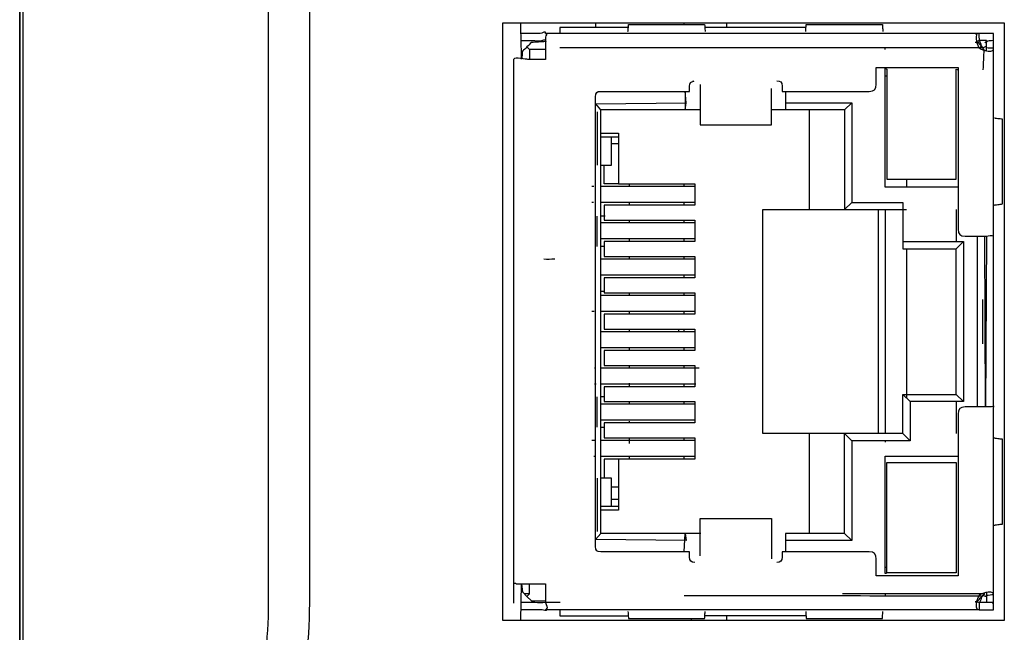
# Model space of a CAD drawing. Extents: x 68 to 125, y 76 to 211.
# Tile 9 of 89: x 77 to 104, y 92 to 109. Entities that reach past the tile are written whole.
import ezdxf

# ---------------------------------------------------------------- set-up
doc = ezdxf.new("R2010")
doc.units = 0
doc.layers.add('MAKE2D___U_53EF_U_89C1_U_0', color=7, linetype='CONTINUOUS')

msp = doc.modelspace()

# ---------------------------------------------------------------- linework, layer by layer
at = {"layer": 'MAKE2D___U_53EF_U_89C1_U_0', "color": 7}
for points in [[(90.125, 92.105), (90.125, 108.905), (104.225, 108.905), (104.225, 92.105), (90.125, 92.105)], [(92.725, 108.905), (92.725, 108.784)], [(95.225, 108.855), (95.225, 108.9)], [(96.425, 108.773), (96.425, 108.905)], [(93.666, 108.773), (91.724, 108.773), (91.724, 108.616)], [(98.649, 108.773), (95.818, 108.773)], [(90.8, 108.23), (90.875, 108.155), (90.875, 107.88)], [(91.327, 108.155), (90.875, 108.155)], [(100.875, 108.155), (100.875, 108.205)], [(100.925, 107.405), (100.875, 107.405)], [(95.25, 106.459), (95.275, 106.66), (95.25, 106.986), (95.25, 106.459)], [(98.075, 106.98), (98.075, 106.66), (98.075, 106.459)], [(95.675, 106.459), (95.275, 106.459), (92.875, 106.459), (92.734, 106.632), (95.275, 106.66)], [(98.075, 106.66), (99.935, 106.66), (99.735, 106.459), (99.735, 103.655), (99.935, 103.855), (101.375, 103.855), (101.375, 102.755), (101.375, 102.555), (102.875, 102.555)], [(99.935, 106.66), (99.935, 103.855)], [(95.225, 94.03), (95.25, 94.55), (95.275, 94.35), (92.727, 94.376), (92.875, 94.55), (92.875, 106.459)], [(92.775, 106.405), (92.775, 105.705), (92.775, 104.905)], [(99.735, 106.459), (98.075, 106.459), (97.694, 106.459)], [(98.735, 106.459), (98.735, 103.655)], [(92.875, 105.805), (93.375, 105.805), (93.375, 104.375), (92.975, 104.375), (92.975, 104.905)], [(92.887, 104.905), (93.175, 104.905), (93.175, 105.705)], [(92.893, 105.705), (93.175, 105.705), (93.377, 105.705)], [(93.375, 105.505), (93.175, 105.505)], [(101.475, 104.515), (101.475, 104.293)], [(92.684, 104.3), (92.627, 104.3)], [(95.534, 104.3), (92.877, 104.3)], [(93.375, 104.375), (95.525, 104.375), (95.525, 103.775), (92.975, 103.775), (92.975, 103.355), (95.525, 103.355), (95.525, 102.755), (92.975, 102.755), (92.975, 102.335), (95.525, 102.335), (95.525, 101.734), (92.975, 101.734), (92.975, 101.315), (95.525, 101.315), (95.525, 100.715), (92.975, 100.715), (92.975, 100.295), (95.525, 100.295), (95.525, 99.695), (92.975, 99.695), (92.975, 99.275), (95.525, 99.275), (95.525, 98.675), (92.975, 98.675), (92.975, 98.255), (95.525, 98.255), (95.525, 97.655), (92.975, 97.655), (92.975, 97.235), (95.525, 97.235), (95.525, 96.635), (93.375, 96.635), (92.975, 96.635), (92.975, 96.118)], [(93.675, 104.381), (93.675, 104.3)], [(95.225, 104.32), (95.225, 104.375)], [(92.675, 103.85), (92.627, 103.85)], [(95.525, 103.85), (92.898, 103.85)], [(93.675, 103.85), (93.675, 103.775)], [(95.225, 103.775), (95.225, 103.85)], [(101.375, 97.355), (99.735, 97.355), (98.735, 97.355), (97.435, 97.355), (97.435, 103.655), (98.735, 103.655), (99.735, 103.655), (101.375, 103.655), (101.477, 103.655)], [(100.675, 103.655), (100.675, 97.355)], [(100.875, 103.655), (100.875, 97.355)], [(102.875, 103.655), (102.875, 102.755)], [(92.775, 102.62), (92.775, 103.47)], [(92.998, 103.47), (92.889, 103.47)], [(93.675, 103.355), (93.675, 103.283)], [(95.225, 103.28), (95.225, 103.355)], [(95.537, 103.28), (92.88, 103.28)], [(95.535, 102.83), (92.878, 102.83)], [(93.675, 102.83), (93.675, 102.755)], [(95.225, 102.755), (95.225, 102.83)], [(101.375, 98.455), (102.875, 98.455), (102.875, 102.555), (103.075, 102.755), (103.075, 98.255), (102.875, 98.455)], [(101.375, 102.755), (103.075, 102.755)], [(103.475, 98.105), (103.475, 102.912)], [(103.725, 102.905), (103.7, 98.105), (103.675, 102.905)], [(92.981, 102.62), (92.885, 102.62)], [(101.475, 102.557), (101.475, 98.36)], [(95.525, 102.26), (92.883, 102.26)], [(93.675, 102.335), (93.675, 102.262)], [(95.225, 102.26), (95.225, 102.335)], [(92.736, 101.81), (92.725, 101.81)], [(95.537, 101.81), (92.881, 101.81)], [(95.225, 101.753), (95.225, 101.81)], [(92.741, 101.24), (92.727, 101.24)], [(95.525, 101.24), (92.875, 101.24)], [(92.975, 101.35), (92.881, 101.35)], [(93.675, 101.315), (93.675, 101.254)], [(95.225, 101.24), (95.225, 101.316)], [(103.625, 99.883), (103.625, 100.505), (103.625, 101.126)], [(92.69, 100.79), (92.627, 100.79)], [(95.54, 100.79), (92.884, 100.79)], [(93.675, 100.777), (93.675, 100.717)], [(95.225, 100.715), (95.225, 100.79)], [(93.675, 100.295), (93.675, 100.22)], [(95.075, 100.229), (95.075, 100.295)], [(95.225, 100.22), (95.225, 100.303)], [(95.525, 100.22), (92.875, 100.22)], [(95.543, 99.77), (92.886, 99.77)], [(93.675, 99.77), (93.675, 99.706)], [(95.225, 99.695), (95.225, 99.77)], [(92.725, 99.2), (92.698, 99.2)], [(95.643, 99.2), (92.891, 99.2)], [(93.675, 99.275), (93.675, 99.2)], [(95.225, 99.202), (95.225, 99.285)], [(92.744, 98.75), (92.696, 98.75)], [(95.546, 98.75), (92.889, 98.75)], [(93.675, 98.771), (93.675, 98.675)], [(95.225, 98.675), (95.225, 98.75)], [(92.775, 97.54), (92.775, 98.39)], [(92.975, 98.39), (92.875, 98.39)], [(103.075, 98.255), (101.575, 98.255), (101.575, 97.155), (101.375, 97.355), (101.375, 98.455), (101.575, 98.255)], [(95.528, 98.18), (92.894, 98.18)], [(93.675, 98.255), (93.675, 98.209)], [(95.225, 98.188), (95.225, 98.255)], [(102.875, 98.255), (102.875, 97.355)], [(92.881, 97.54), (92.99, 97.54)], [(95.525, 97.73), (92.892, 97.73)], [(93.675, 97.705), (93.675, 97.655)], [(93.675, 97.235), (93.675, 97.165), (93.675, 97.08)], [(95.225, 97.173), (95.225, 97.235)], [(99.935, 94.35), (99.735, 94.55), (99.735, 97.355), (99.935, 97.155), (99.935, 94.35), (98.075, 94.35)], [(98.735, 97.355), (98.735, 94.55)], [(92.725, 97.16), (92.627, 97.16)], [(95.53, 97.16), (92.897, 97.16)], [(101.575, 97.155), (99.935, 97.155)], [(100.875, 97.155), (100.875, 97.115)], [(92.726, 96.71), (92.678, 96.71)], [(95.528, 96.71), (92.875, 96.71)], [(93.675, 96.71), (93.675, 96.635)], [(95.225, 96.635), (95.225, 96.71)], [(100.913, 93.425), (100.875, 93.425), (100.875, 96.725), (102.939, 96.725)], [(93.375, 96.635), (93.375, 95.205), (92.875, 95.205)], [(92.775, 96.105), (92.775, 95.305), (92.775, 94.605)], [(93.175, 95.305), (93.175, 96.105), (92.884, 96.105)], [(93.381, 95.85), (93.194, 95.85)], [(93.386, 95.305), (93.175, 95.305), (92.875, 95.305)], [(93.375, 95.505), (93.175, 95.505)], [(95.686, 94.55), (95.275, 94.55), (92.875, 94.55)], [(99.735, 94.55), (98.075, 94.55), (98.075, 94.35), (98.075, 94.03)], [(95.675, 94.093), (95.675, 94.115)], [(100.875, 93.605), (100.929, 93.605)], [(90.625, 92.105), (90.65, 93.13), (90.675, 92.905), (90.8, 92.78), (90.925, 92.655), (91.331, 92.655)], [(90.8, 92.78), (90.875, 92.855), (90.875, 93.13)], [(90.884, 92.855), (90.725, 92.855)], [(103.659, 92.855), (99.675, 92.855)], [(100.875, 92.855), (100.875, 92.814)], [(91.724, 92.424), (91.724, 92.236), (93.65, 92.236)], [(98.65, 92.236), (95.802, 92.236)], [(96.425, 92.105), (96.425, 92.236)]]:
    msp.add_lwpolyline(points, dxfattribs=at)
for points, knots in [([(76.532, 76.012), (76.532, 76.012), (76.532, 174.997), (76.532, 174.997), (76.532, 174.997), (76.532, 76.012), (76.532, 76.012)], [0, 0, 0, 0, 1, 1, 1, 2, 2, 2, 2]), ([(76.63, 171.846), (76.636, 172.029), (76.643, 172.212), (76.649, 172.395), (76.654, 172.532), (76.676, 172.62), (76.706, 172.684), (76.735, 172.748), (76.774, 172.787), (76.818, 172.81), (76.906, 172.855), (77.017, 172.831), (77.146, 172.757), (77.275, 172.683), (77.421, 172.558), (77.586, 172.38), (77.751, 172.201), (77.934, 171.969), (78.148, 171.644), (79.708, 169.288), (81.268, 166.932), (82.827, 164.576), (84.108, 162.64), (84.68, 160.74), (84.68, 158.419), (84.68, 136.476), (84.68, 114.533), (84.68, 92.59), (84.68, 90.269), (84.108, 88.369), (82.827, 86.433), (81.268, 84.077), (79.708, 81.721), (78.148, 79.365), (77.934, 79.041), (77.751, 78.808), (77.586, 78.629), (77.421, 78.451), (77.275, 78.326), (77.146, 78.252), (77.017, 78.178), (76.906, 78.154), (76.818, 78.199), (76.774, 78.222), (76.735, 78.261), (76.706, 78.325), (76.676, 78.389), (76.654, 78.477), (76.649, 78.614), (76.643, 78.797), (76.636, 78.98), (76.63, 79.163), (76.63, 110.057), (76.63, 140.952), (76.63, 171.846), (78.375, 169.21), (80.119, 166.574), (81.864, 163.938), (83.013, 162.203), (83.525, 160.5), (83.525, 158.419), (83.525, 136.476), (83.525, 114.533), (83.525, 92.59), (83.525, 90.509), (83.013, 88.806), (81.864, 87.071), (80.119, 84.435), (78.375, 81.799), (76.63, 79.163)], [0, 0, 0, 0, 1, 1, 1, 2, 2, 2, 3, 3, 3, 4, 4, 4, 5, 5, 5, 6, 6, 6, 7, 7, 7, 8, 8, 8, 9, 9, 9, 10, 10, 10, 11, 11, 11, 12, 12, 12, 13, 13, 13, 14, 14, 14, 15, 15, 15, 16, 16, 16, 17, 17, 17, 18, 18, 18, 19, 19, 19, 20, 20, 20, 21, 21, 21, 22, 22, 22, 23, 23, 23, 23]), ([(90.625, 108.405), (90.759, 108.405), (90.892, 108.405), (91.025, 108.405), (91.076, 108.405), (91.127, 108.404), (91.177, 108.401), (91.228, 108.399), (91.324, 108.478), (91.326, 108.38), (91.192, 108.371), (91.059, 108.363), (90.925, 108.355), (90.884, 108.313), (90.842, 108.271), (90.8, 108.23), (90.759, 108.188), (90.717, 108.146), (90.675, 108.105), (90.667, 108.03), (90.659, 107.956), (90.65, 107.882), (90.642, 108.223), (90.634, 108.564), (90.625, 108.905)], [0, 0, 0, 0, 1, 1, 1, 2, 2, 2, 3, 3, 3, 4, 4, 4, 5, 5, 5, 6, 6, 6, 7, 7, 7, 8, 8, 8, 8]), ([(93.639, 108.659), (93.641, 108.677), (93.643, 108.699), (93.645, 108.724), (93.648, 108.768), (93.652, 108.812), (93.655, 108.855), (94.369, 108.855), (95.082, 108.855), (95.796, 108.855), (95.799, 108.812), (95.802, 108.768), (95.806, 108.724), (95.808, 108.699), (95.81, 108.677), (95.812, 108.659)], [0, 0, 0, 0, 1, 1, 1, 2, 2, 2, 3, 3, 3, 4, 4, 4, 5, 5, 5, 5]), ([(98.639, 108.659), (98.641, 108.677), (98.643, 108.699), (98.645, 108.724), (98.648, 108.768), (98.652, 108.812), (98.655, 108.855), (99.369, 108.855), (100.082, 108.855), (100.796, 108.855), (100.799, 108.812), (100.802, 108.768), (100.806, 108.724), (100.808, 108.699), (100.81, 108.677), (100.812, 108.659)], [0, 0, 0, 0, 1, 1, 1, 2, 2, 2, 3, 3, 3, 4, 4, 4, 5, 5, 5, 5]), ([(103.404, 108.605), (103.417, 108.605), (103.43, 108.598), (103.444, 108.585), (103.445, 108.584), (103.446, 108.582), (103.461, 108.589), (103.454, 108.58), (103.447, 108.569), (103.442, 108.555), (103.436, 108.537), (103.432, 108.515), (103.432, 108.488), (103.432, 108.461), (103.436, 108.431), (103.442, 108.399), (103.448, 108.367), (103.457, 108.333), (103.469, 108.3), (103.481, 108.267), (103.496, 108.235), (103.52, 108.2), (103.557, 108.175), (103.59, 108.159), (103.624, 108.147), (103.658, 108.135), (103.692, 108.126), (103.724, 108.12), (103.755, 108.114), (103.783, 108.112), (103.808, 108.112), (103.833, 108.112), (103.855, 108.114), (103.872, 108.12), (103.89, 108.126), (103.904, 108.135), (103.913, 108.147), (103.922, 108.159), (103.925, 108.175), (103.925, 108.195), (103.925, 108.265), (103.925, 108.335), (103.925, 108.405), (103.925, 108.471), (103.925, 108.538), (103.925, 108.605), (103.789, 108.605), (103.652, 108.605), (103.515, 108.605), (99.452, 108.605), (95.389, 108.605), (91.325, 108.605), (91.391, 108.618), (91.325, 108.538), (91.325, 108.505), (91.325, 108.471), (91.325, 108.438), (91.325, 108.405), (91.325, 108.338), (91.325, 108.271), (91.325, 108.205), (91.325, 108.096), (91.325, 107.988), (91.325, 107.88), (91.159, 107.88), (90.992, 107.88), (90.825, 107.88), (90.783, 107.88), (90.459, 107.947), (90.425, 107.88), (90.425, 102.962), (90.425, 98.044), (90.425, 93.127), (90.425, 92.947), (90.425, 92.768), (90.425, 92.588)], [0, 0, 0, 0, 1, 1, 1, 2, 2, 2, 3, 3, 3, 4, 4, 4, 5, 5, 5, 6, 6, 6, 7, 7, 7, 8, 8, 8, 9, 9, 9, 10, 10, 10, 11, 11, 11, 12, 12, 12, 13, 13, 13, 14, 14, 14, 15, 15, 15, 16, 16, 16, 17, 17, 17, 18, 18, 18, 19, 19, 19, 20, 20, 20, 21, 21, 21, 22, 22, 22, 23, 23, 23, 24, 24, 24, 25, 25, 25, 25]), ([(91.325, 108.605), (91.344, 108.703), (91.225, 108.605), (91.175, 108.605), (91.125, 108.605), (91.075, 108.605), (91.025, 108.605), (90.892, 108.605), (90.759, 108.605), (90.625, 108.605)], [0, 0, 0, 0, 1, 1, 1, 2, 2, 2, 3, 3, 3, 3]), ([(103.534, 108.213), (103.55, 108.228), (103.565, 108.243), (103.581, 108.257), (103.579, 108.283), (103.571, 108.306), (103.564, 108.328), (103.555, 108.355), (103.546, 108.38), (103.526, 108.405), (103.523, 108.471), (103.519, 108.538), (103.515, 108.605)], [0, 0, 0, 0, 1, 1, 1, 2, 2, 2, 3, 3, 3, 4, 4, 4, 4]), ([(103.432, 108.346), (103.432, 108.349), (103.432, 108.352), (103.441, 108.355), (103.429, 108.355), (103.418, 108.355), (103.406, 108.355)], [0, 0, 0, 0, 1, 1, 1, 2, 2, 2, 2]), ([(103.725, 108.13), (103.725, 108.151), (103.725, 108.173), (103.725, 108.195), (103.725, 108.265), (103.725, 108.335), (103.725, 108.405), (103.655, 108.405), (103.585, 108.405), (103.515, 108.405), (103.5, 108.396), (103.485, 108.388), (103.47, 108.38), (103.505, 108.338), (103.54, 108.296), (103.575, 108.255), (103.6, 108.22), (103.625, 108.185), (103.65, 108.151), (103.642, 107.962), (103.634, 107.773), (103.625, 107.585)], [0, 0, 0, 0, 1, 1, 1, 2, 2, 2, 3, 3, 3, 4, 4, 4, 5, 5, 5, 6, 6, 6, 7, 7, 7, 7]), ([(103.904, 108.405), (103.856, 108.401), (103.808, 108.397), (103.76, 108.393), (103.728, 108.366), (103.681, 108.348), (103.675, 108.346), (103.669, 108.344), (103.7, 108.365), (103.716, 108.385)], [0, 0, 0, 0, 1, 1, 1, 2, 2, 2, 3, 3, 3, 3]), ([(95.225, 92.805), (98.008, 92.802), (100.79, 92.799), (103.572, 92.797), (103.575, 92.783), (103.577, 92.769), (103.579, 92.755), (103.579, 92.728), (103.572, 92.704), (103.564, 92.681), (103.555, 92.655), (103.546, 92.629), (103.526, 92.605), (103.486, 92.613), (103.445, 92.621), (103.404, 92.63), (103.415, 92.63), (103.425, 92.63), (103.436, 92.631), (103.447, 92.616), (103.45, 92.618), (103.454, 92.62), (103.46, 92.623), (103.466, 92.628), (103.474, 92.644), (103.508, 92.681), (103.541, 92.718), (103.575, 92.755), (103.609, 92.788), (103.642, 92.821), (103.675, 92.855), (103.667, 92.859), (103.659, 92.864), (103.65, 92.869), (103.642, 92.848), (103.634, 92.826), (103.625, 92.805), (103.659, 92.805), (103.725, 92.743), (103.725, 92.81), (103.792, 92.818), (103.859, 92.826), (103.925, 92.834), (103.925, 94.591), (103.925, 96.348), (103.925, 98.105), (103.925, 99.705), (103.925, 101.304), (103.925, 102.905), (103.925, 104.668), (103.925, 106.431), (103.925, 108.195), (103.859, 108.196), (103.792, 108.198), (103.725, 108.2), (103.725, 108.273), (103.652, 108.205), (103.615, 108.205), (103.587, 108.205), (103.56, 108.205), (103.532, 108.205), (99.596, 108.205), (95.66, 108.205), (91.724, 108.205)], [0, 0, 0, 0, 1, 1, 1, 2, 2, 2, 3, 3, 3, 4, 4, 4, 5, 5, 5, 6, 6, 6, 7, 7, 7, 8, 8, 8, 9, 9, 9, 10, 10, 10, 11, 11, 11, 12, 12, 12, 13, 13, 13, 14, 14, 14, 15, 15, 15, 16, 16, 16, 17, 17, 17, 18, 18, 18, 19, 19, 19, 20, 20, 20, 21, 21, 21, 21]), ([(97.825, 107.278), (97.931, 107.278), (97.975, 107.234), (97.975, 107.128), (97.975, 107.078), (97.975, 107.029), (97.975, 106.98), (98.697, 106.98), (99.419, 106.98), (100.14, 106.98), (100.235, 106.98), (100.33, 106.98), (100.425, 106.98), (100.567, 106.98), (100.625, 107.038), (100.625, 107.18), (100.625, 107.338), (100.625, 107.496), (100.625, 107.654), (101.392, 107.654), (102.159, 107.654), (102.925, 107.654), (102.925, 106.138), (102.925, 104.621), (102.925, 103.105), (102.925, 102.963), (102.984, 102.905), (103.125, 102.905), (103.259, 102.905), (103.392, 102.905), (103.525, 102.905), (103.592, 102.905), (103.659, 102.905), (103.725, 102.905), (103.792, 102.905), (103.853, 102.966), (103.925, 102.905)], [0, 0, 0, 0, 1, 1, 1, 2, 2, 2, 3, 3, 3, 4, 4, 4, 5, 5, 5, 6, 6, 6, 7, 7, 7, 8, 8, 8, 9, 9, 9, 10, 10, 10, 11, 11, 11, 12, 12, 12, 12]), ([(102.929, 104.285), (102.244, 104.285), (101.56, 104.285), (100.875, 104.285), (100.875, 105.385), (100.875, 106.485), (100.875, 107.585), (100.875, 107.596), (100.875, 107.608), (100.875, 107.62), (100.892, 107.613), (100.909, 107.606), (100.925, 107.6), (100.925, 107.088), (100.925, 106.576), (100.925, 106.065), (100.925, 105.548), (100.925, 105.031), (100.925, 104.515), (101.575, 104.515), (102.225, 104.515), (102.875, 104.515), (102.875, 105.031), (102.875, 105.548), (102.875, 106.065), (102.875, 106.576), (102.875, 107.088), (102.875, 107.6), (102.893, 107.595), (102.911, 107.59), (102.929, 107.585)], [0, 0, 0, 0, 1, 1, 1, 2, 2, 2, 3, 3, 3, 4, 4, 4, 5, 5, 5, 6, 6, 6, 7, 7, 7, 8, 8, 8, 9, 9, 9, 10, 10, 10, 10]), ([(95.525, 93.731), (95.419, 93.731), (95.375, 93.775), (95.375, 93.881), (95.375, 93.931), (95.375, 93.98), (95.375, 94.03), (94.542, 94.03), (93.709, 94.03), (92.875, 94.03), (92.769, 94.03), (92.725, 94.073), (92.725, 94.18), (92.725, 98.396), (92.725, 102.613), (92.725, 106.83), (92.725, 106.936), (92.769, 106.98), (92.875, 106.98), (93.709, 106.98), (94.542, 106.98), (95.375, 106.98), (95.375, 107.029), (95.375, 107.078), (95.375, 107.128), (95.375, 107.214), (95.408, 107.252), (95.494, 107.266), (95.48, 107.262), (95.466, 107.258), (95.452, 107.255)], [0, 0, 0, 0, 1, 1, 1, 2, 2, 2, 3, 3, 3, 4, 4, 4, 5, 5, 5, 6, 6, 6, 7, 7, 7, 8, 8, 8, 9, 9, 9, 10, 10, 10, 10]), ([(95.675, 107.17), (95.675, 107.134), (95.675, 107.098), (95.675, 107.062), (95.675, 107.01), (95.675, 106.957), (95.675, 106.905), (95.675, 106.618), (95.675, 106.33), (95.675, 106.043), (96.342, 106.043), (97.009, 106.043), (97.675, 106.043), (97.675, 106.33), (97.675, 106.618), (97.675, 106.905), (97.675, 106.957), (97.675, 107.01), (97.675, 107.062)], [0, 0, 0, 0, 1, 1, 1, 2, 2, 2, 3, 3, 3, 4, 4, 4, 5, 5, 5, 6, 6, 6, 6]), ([(103.939, 103.78), (103.948, 103.783), (103.962, 103.786), (103.98, 103.789), (103.998, 103.792), (104.02, 103.795), (104.045, 103.798), (104.088, 103.803), (104.131, 103.808), (104.174, 103.813), (104.174, 104.607), (104.174, 105.402), (104.174, 106.196), (104.131, 106.201), (104.088, 106.206), (104.045, 106.211), (104.02, 106.214), (103.998, 106.217), (103.98, 106.22), (103.969, 106.222), (103.96, 106.224), (103.953, 106.226)], [0, 0, 0, 0, 1, 1, 1, 2, 2, 2, 3, 3, 3, 4, 4, 4, 5, 5, 5, 6, 6, 6, 7, 7, 7, 7]), ([(103.925, 98.105), (103.983, 98.137), (103.859, 98.105), (103.825, 98.105), (103.792, 98.105), (103.759, 98.105), (103.725, 98.105), (103.659, 98.105), (103.592, 98.105), (103.525, 98.105), (103.392, 98.105), (103.259, 98.105), (103.125, 98.105), (102.984, 98.105), (102.925, 98.046), (102.925, 97.905), (102.925, 96.388), (102.925, 94.871), (102.925, 93.355), (102.159, 93.355), (101.392, 93.355), (100.625, 93.355), (100.625, 93.513), (100.625, 93.671), (100.625, 93.83), (100.625, 93.971), (100.567, 94.03), (100.425, 94.03), (100.33, 94.03), (100.235, 94.03), (100.14, 94.03), (99.419, 94.03), (98.697, 94.03), (97.975, 94.03), (97.975, 93.98), (97.975, 93.931), (97.975, 93.881), (97.975, 93.775), (97.931, 93.731), (97.825, 93.731)], [0, 0, 0, 0, 1, 1, 1, 2, 2, 2, 3, 3, 3, 4, 4, 4, 5, 5, 5, 6, 6, 6, 7, 7, 7, 8, 8, 8, 9, 9, 9, 10, 10, 10, 11, 11, 11, 12, 12, 12, 13, 13, 13, 13]), ([(103.939, 94.78), (103.948, 94.783), (103.962, 94.786), (103.98, 94.789), (103.998, 94.792), (104.02, 94.795), (104.045, 94.798), (104.088, 94.803), (104.131, 94.808), (104.174, 94.813), (104.174, 95.607), (104.174, 96.402), (104.174, 97.196), (104.131, 97.201), (104.088, 97.206), (104.045, 97.211), (104.02, 97.214), (103.998, 97.217), (103.98, 97.22), (103.962, 97.223), (103.948, 97.226), (103.939, 97.229)], [0, 0, 0, 0, 1, 1, 1, 2, 2, 2, 3, 3, 3, 4, 4, 4, 5, 5, 5, 6, 6, 6, 7, 7, 7, 7]), ([(102.875, 94.995), (102.875, 95.511), (102.875, 96.028), (102.875, 96.545), (102.225, 96.545), (101.575, 96.545), (100.925, 96.545), (100.925, 96.028), (100.925, 95.511), (100.925, 94.995), (100.925, 94.478), (100.925, 93.961), (100.925, 93.445), (101.575, 93.445), (102.225, 93.445), (102.875, 93.445), (102.875, 93.961), (102.875, 94.478), (102.875, 94.995)], [0, 0, 0, 0, 1, 1, 1, 2, 2, 2, 3, 3, 3, 4, 4, 4, 5, 5, 5, 6, 6, 6, 6]), ([(95.675, 93.923), (95.675, 93.929), (95.675, 93.936), (95.675, 93.942), (95.675, 93.996), (95.675, 94.05), (95.675, 94.104), (95.675, 94.391), (95.675, 94.679), (95.675, 94.966), (96.342, 94.966), (97.009, 94.966), (97.675, 94.966), (97.675, 94.679), (97.675, 94.391), (97.675, 94.104), (97.675, 94.052), (97.675, 93.999), (97.675, 93.947), (97.675, 93.911), (97.675, 93.875), (97.675, 93.839)], [0, 0, 0, 0, 1, 1, 1, 2, 2, 2, 3, 3, 3, 4, 4, 4, 5, 5, 5, 6, 6, 6, 7, 7, 7, 7]), ([(90.425, 93.13), (90.455, 93.18), (90.492, 93.13), (90.525, 93.13), (90.559, 93.13), (90.592, 93.13), (90.625, 93.13), (90.692, 93.13), (90.759, 93.13), (90.825, 93.13), (90.992, 93.13), (91.159, 93.13), (91.325, 93.13), (91.325, 93.021), (91.325, 92.913), (91.325, 92.805), (91.325, 92.738), (91.325, 92.671), (91.325, 92.604), (91.325, 92.538), (91.417, 92.468), (91.325, 92.405)], [0, 0, 0, 0, 1, 1, 1, 2, 2, 2, 3, 3, 3, 4, 4, 4, 5, 5, 5, 6, 6, 6, 7, 7, 7, 7]), ([(103.925, 92.815), (103.925, 92.745), (103.925, 92.674), (103.925, 92.605), (103.925, 92.538), (103.925, 92.471), (103.925, 92.405), (103.789, 92.405), (103.652, 92.405), (103.515, 92.405), (103.496, 92.405), (103.481, 92.408), (103.469, 92.416), (103.457, 92.425), (103.447, 92.437), (103.441, 92.455), (103.435, 92.473), (103.432, 92.495), (103.432, 92.522), (103.432, 92.55), (103.436, 92.58), (103.442, 92.612), (103.448, 92.644), (103.457, 92.678), (103.47, 92.711), (103.482, 92.743), (103.497, 92.775), (103.52, 92.81), (103.557, 92.835), (103.591, 92.85), (103.625, 92.862), (103.659, 92.875), (103.694, 92.884), (103.725, 92.889), (103.756, 92.895), (103.784, 92.897), (103.809, 92.897), (103.834, 92.897), (103.855, 92.895), (103.873, 92.889), (103.891, 92.883), (103.904, 92.874), (103.913, 92.862), (103.922, 92.849), (103.925, 92.834), (103.925, 92.815)], [0, 0, 0, 0, 1, 1, 1, 2, 2, 2, 3, 3, 3, 4, 4, 4, 5, 5, 5, 6, 6, 6, 7, 7, 7, 8, 8, 8, 9, 9, 9, 10, 10, 10, 11, 11, 11, 12, 12, 12, 13, 13, 13, 14, 14, 14, 15, 15, 15, 15]), ([(103.725, 92.903), (103.725, 92.873), (103.725, 92.844), (103.725, 92.815), (103.725, 92.751), (103.725, 92.687), (103.725, 92.623)], [0, 0, 0, 0, 1, 1, 1, 2, 2, 2, 2]), ([(91.73, 92.605), (91.595, 92.605), (91.46, 92.605), (91.325, 92.605), (91.223, 92.583), (91.125, 92.605), (91.025, 92.605), (90.895, 92.605), (90.765, 92.605), (90.635, 92.605)], [0, 0, 0, 0, 1, 1, 1, 2, 2, 2, 3, 3, 3, 3]), ([(103.893, 92.574), (103.911, 92.583), (103.925, 92.592), (103.925, 92.605), (103.859, 92.605), (103.792, 92.605), (103.725, 92.605), (103.655, 92.605), (103.585, 92.605), (103.515, 92.605), (103.515, 92.538), (103.515, 92.471), (103.515, 92.405), (99.452, 92.405), (95.389, 92.405), (91.325, 92.405), (91.409, 92.35), (91.225, 92.405), (91.175, 92.405), (91.125, 92.405), (91.075, 92.405), (91.025, 92.405), (90.897, 92.405), (90.768, 92.405), (90.639, 92.405)], [0, 0, 0, 0, 1, 1, 1, 2, 2, 2, 3, 3, 3, 4, 4, 4, 5, 5, 5, 6, 6, 6, 7, 7, 7, 8, 8, 8, 8]), ([(93.639, 92.35), (93.641, 92.332), (93.643, 92.31), (93.645, 92.285), (93.648, 92.241), (93.652, 92.197), (93.655, 92.154), (94.369, 92.154), (95.082, 92.154), (95.796, 92.154), (95.799, 92.197), (95.802, 92.241), (95.806, 92.285), (95.808, 92.31), (95.81, 92.332), (95.812, 92.35)], [0, 0, 0, 0, 1, 1, 1, 2, 2, 2, 3, 3, 3, 4, 4, 4, 5, 5, 5, 5]), ([(98.639, 92.35), (98.641, 92.332), (98.643, 92.31), (98.645, 92.285), (98.648, 92.241), (98.652, 92.197), (98.655, 92.154), (99.369, 92.154), (100.082, 92.154), (100.796, 92.154), (100.799, 92.197), (100.802, 92.241), (100.806, 92.285), (100.808, 92.31), (100.81, 92.332), (100.812, 92.35)], [0, 0, 0, 0, 1, 1, 1, 2, 2, 2, 3, 3, 3, 4, 4, 4, 5, 5, 5, 5])]:
    msp.add_open_spline(points, degree=3, knots=knots, dxfattribs=at)
for points in [[(91.579, 102.26), (91.478, 102.26), (91.378, 102.239), (91.275, 102.26)], [(103.477, 99.793), (103.479, 99.795), (103.48, 99.796), (103.481, 99.797)], [(103.425, 92.41), (103.418, 92.406), (103.411, 92.405), (103.404, 92.405)], [(95.425, 92.105), (95.425, 92.121), (95.425, 92.137), (95.425, 92.154)]]:
    msp.add_open_spline(points, degree=3, dxfattribs=at)

doc.saveas('drawing.dxf')
